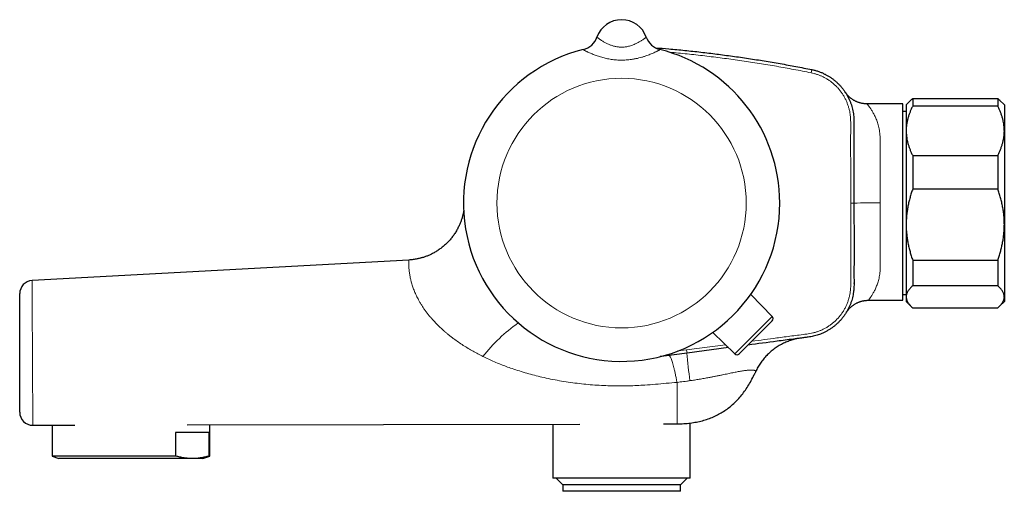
# Model space of a CAD drawing. Header units: millimetres. Extents: x 8 to 1132, y 12 to 2282.
# Tile 25 of 54: x 89 to 239, y 1252 to 1324. Entities that reach past the tile are written whole.
import ezdxf

# ---------------------------------------------------------------- set-up
doc = ezdxf.new("R2010")
doc.units = ezdxf.units.MM

msp = doc.modelspace()

# ---------------------------------------------------------------- linework, layer by layer
at = {"color": 7, "linetype": 'Continuous', "lineweight": 30}
for p, q in [((177.1, 1321.35), (177.1, 1321.35)), ((184.63, 1321.35), (184.63, 1321.35)), ((184.63, 1321.35), (184.63, 1321.35)), ((223.87, 1311.16), (218.37, 1311.16)), ((223.87, 1281.16), (223.87, 1311.16)), ((225.08, 1311.72), (224.37, 1311)), ((224.37, 1311), (224.37, 1307.03)), ((225.37, 1311.98), (225.37, 1310.81)), ((225.37, 1311.98), (238.37, 1311.98)), ((238.37, 1311.98), (238.37, 1310.81)), ((239.37, 1311), (238.65, 1311.72)), ((239.37, 1311), (239.37, 1307.03)), ((224.37, 1309.96), (223.87, 1309.96)), ((238.37, 1310.81), (225.37, 1310.81)), ((224.37, 1307.03), (224.37, 1292.72)), ((239.37, 1307.03), (239.37, 1292.72)), ((225.37, 1303.26), (225.37, 1298.15)), ((225.37, 1303.26), (238.37, 1303.26)), ((238.37, 1303.26), (238.37, 1298.15)), ((238.37, 1298.15), (225.37, 1298.15)), ((224.37, 1292.72), (224.37, 1281.68)), ((239.37, 1292.72), (239.37, 1281.68)), ((148.34, 1287.31), (90.76, 1284.17)), ((225.37, 1287.29), (238.37, 1287.29)), ((225.37, 1287.29), (225.37, 1283.35)), ((238.37, 1287.29), (238.37, 1283.35)), ((238.37, 1283.35), (225.37, 1283.35)), ((203.89, 1278.71), (200.6, 1282.05)), ((218.59, 1281.16), (223.87, 1281.16)), ((223.87, 1282.04), (224.37, 1282.04)), ((224.37, 1281.68), (224.37, 1281)), ((224.37, 1281), (225.08, 1280.28)), ((238.65, 1280.28), (239.37, 1281)), ((239.37, 1281.68), (239.37, 1281)), ((225.37, 1280.02), (238.37, 1280.02)), ((203.88, 1278), (198.86, 1272.98)), ((198.16, 1272.98), (194.82, 1276.26)), ((197.19, 1273.93), (190.87, 1273.1)), ((90.87, 1262.08), (97.31, 1262.09)), ((93.82, 1262.08), (93.82, 1257.38)), ((114.45, 1262.13), (174.5, 1262.27)), ((117.92, 1257.38), (117.92, 1262.14)), ((170.37, 1262.26), (170.37, 1254)), ((187.26, 1262.3), (189.38, 1262.3)), ((191.37, 1254), (191.37, 1262.42)), ((117.82, 1261), (112.7, 1261)), ((112.7, 1261), (112.7, 1257.38)), ((117.82, 1257.38), (117.82, 1261)), ((93.82, 1257.38), (94.87, 1257)), ((112.7, 1257.38), (93.82, 1257.38)), ((115.26, 1257), (94.87, 1257)), ((116.87, 1257), (115.26, 1257)), ((116.87, 1257), (117.92, 1257.38)), ((117.92, 1257.38), (117.82, 1257.38)), ((191.37, 1254), (170.37, 1254)), ((170.87, 1254), (171.87, 1253)), ((189.87, 1253), (190.87, 1254)), ((171.87, 1253), (171.87, 1252)), ((189.87, 1253), (171.87, 1253)), ((189.87, 1252), (189.87, 1253)), ((189.87, 1252), (171.87, 1252))]:
    msp.add_line(p, q, dxfattribs=at)
at = {"color": 8, "linetype": 'Continuous', "lineweight": 0}
for p, q in [((175, 1319.45), (175, 1319.45)), ((186.73, 1319.45), (186.73, 1319.45)), ((209.93, 1316.39), (209.83, 1315.9)), ((198.16, 1272.98), (203.89, 1278.71)), ((189.48, 1273.42), (190.8, 1273.59)), ((190.8, 1273.59), (196.74, 1274.37)), ((190.8, 1273.59), (190.87, 1273.1))]:
    msp.add_line(p, q, dxfattribs=at)
at = {"color": 8, "linetype": 'Continuous', "lineweight": 0, "flags": 128}
msp.add_lwpolyline([(216.39, 1296), (216.39, 1296), (216.37, 1296), (216.34, 1296), (216.3, 1296), (216.24, 1296), (216.19, 1296), (216.12, 1296), (216.05, 1296), (215.97, 1296), (215.89, 1296)], dxfattribs=at)
at = {"color": 7, "linetype": 'Continuous', "lineweight": 30, "flags": 128}
for points in [[(216.39, 1283.85), (216.39, 1283.7), (216.39, 1283.7), (216.39, 1283.7)], [(190.87, 1273.1), (187.31, 1272.63), (186.75, 1272.56)], [(90.87, 1262.08), (90.87, 1262.08)]]:
    msp.add_lwpolyline(points, dxfattribs=at)
at = {"color": 8, "linetype": 'Continuous', "lineweight": 0}
msp.add_circle((180.87, 1296), 19.05, dxfattribs=at)
at = {"color": 7, "linetype": 'Continuous', "lineweight": 30}
for centre, radius, start, end in [((180.87, 1320), 4, 19.6961, 160.3039), ((174.28, 1322.36), 3, 284.0318, 340.2936), ((187.46, 1322.36), 3, 199.7066, 255.9666), ((187.45, 1322.36), 3, 199.6978, 255.9736), ((180.87, 1296), 24.17, 104.0365, 0), ((180.87, 1296), 24.17, 0, 75.9635), ((90.87, 1282.18), 2, 93.1173, 180), ((203.53, 1278.36), 0.5, 315, 44.5), ((198.51, 1273.34), 0.5, 225.5, 315), ((90.87, 1264.08), 2, 180, 270.131)]:
    msp.add_arc(centre, radius, start, end, dxfattribs=at)
at = {"color": 8, "linetype": 'Continuous', "lineweight": 0}
for centre, radius, start, end in [((174.28, 1322.36), 3, 284.0264, 340.3023), ((219.39, 1175.73), 120.31, 89.5235, 91.4286), ((179.26, 1257.32), 24.83, 124.8511, 142.0689), ((253.37, 1277.75), 62.68, 184.2534, 188.127)]:
    msp.add_arc(centre, radius, start, end, dxfattribs=at)
for points, knots in [([(177.1, 1321.35), (177.1, 1321.35), (177.1, 1321.34), (177.12, 1321.32), (177.16, 1321.28), (177.23, 1321.23), (177.32, 1321.16), (177.44, 1321.08), (177.58, 1320.99), (177.73, 1320.88), (177.91, 1320.77), (178.1, 1320.65), (178.3, 1320.54), (178.51, 1320.43), (178.73, 1320.32), (178.96, 1320.22), (179.18, 1320.13), (179.4, 1320.05), (179.64, 1319.98), (179.88, 1319.92), (180.13, 1319.87), (180.38, 1319.83), (180.64, 1319.81), (180.9, 1319.8), (181.16, 1319.81), (181.41, 1319.84), (181.67, 1319.88), (181.94, 1319.94), (182.22, 1320.02), (182.52, 1320.12), (182.8, 1320.23), (183.07, 1320.36), (183.31, 1320.48), (183.54, 1320.6), (183.74, 1320.72), (183.93, 1320.84), (184.09, 1320.94), (184.24, 1321.04), (184.36, 1321.13), (184.46, 1321.2), (184.54, 1321.26), (184.59, 1321.31), (184.63, 1321.34), (184.63, 1321.34), (184.63, 1321.35)], [0, 0, 0, 0, 0.019621, 0.039325, 0.065169, 0.091202, 0.117831, 0.144662, 0.170144, 0.1958, 0.221998, 0.248382, 0.271222, 0.294184, 0.317537, 0.34103, 0.360948, 0.380962, 0.401293, 0.421743, 0.441704, 0.461797, 0.482324, 0.503009, 0.522936, 0.543007, 0.563519, 0.584174, 0.609994, 0.636055, 0.662821, 0.68981, 0.715431, 0.74123, 0.767577, 0.794114, 0.8194, 0.844855, 0.870845, 0.897023, 0.922307, 0.947767, 0.973786, 1, 1, 1, 1]), ([(186.73, 1319.45), (186.73, 1319.44), (186.72, 1319.44), (186.67, 1319.4), (186.59, 1319.36), (186.48, 1319.29), (186.33, 1319.21), (186.15, 1319.12), (185.94, 1319.02), (185.69, 1318.91), (185.41, 1318.78), (185.09, 1318.66), (184.75, 1318.53), (184.43, 1318.42), (184.17, 1318.34), (183.88, 1318.25), (183.51, 1318.15), (183.04, 1318.05), (182.59, 1317.97), (182.16, 1317.91), (181.75, 1317.87), (181.34, 1317.84), (180.93, 1317.83), (180.52, 1317.83), (180.1, 1317.86), (179.69, 1317.89), (179.3, 1317.94), (178.91, 1318.01), (178.55, 1318.08), (178.19, 1318.16), (177.83, 1318.26), (177.48, 1318.36), (177.15, 1318.47), (176.82, 1318.59), (176.51, 1318.71), (176.22, 1318.83), (175.96, 1318.94), (175.76, 1319.04), (175.61, 1319.11), (175.48, 1319.17), (175.34, 1319.24), (175.2, 1319.32), (175.12, 1319.37), (175.06, 1319.4), (175.03, 1319.42), (175.01, 1319.44), (175, 1319.45), (175, 1319.45)], [0, 0, 0, 0, 0.021907, 0.044241, 0.066792, 0.089787, 0.112569, 0.135769, 0.159175, 0.182995, 0.208034, 0.233277, 0.259116, 0.285138, 0.2993, 0.313487, 0.342026, 0.371134, 0.400419, 0.424197, 0.448062, 0.472182, 0.496388, 0.520268, 0.544229, 0.568445, 0.592749, 0.614999, 0.637403, 0.659887, 0.682539, 0.705734, 0.729167, 0.752726, 0.776554, 0.800205, 0.824224, 0.848441, 0.860748, 0.873084, 0.895728, 0.918802, 0.942102, 0.953978, 0.965885, 0.982894, 1, 1, 1, 1]), ([(209.83, 1315.9), (208.95, 1316.07), (207.19, 1316.42), (204.55, 1316.89), (201.9, 1317.33), (199.25, 1317.74), (196.58, 1318.11), (193.91, 1318.44), (191.23, 1318.74), (189.32, 1318.94), (188.31, 1319.02), (188.19, 1319.03)], [0, 0, 0, 0, 0.1227117, 0.2454399, 0.3681736, 0.4909018, 0.6136135, 0.7368795, 0.8601621, 0.9834504, 1, 1, 1, 1]), ([(215.89, 1296), (215.89, 1298.28), (215.89, 1301.64), (215.87, 1305.19), (215.88, 1306.65), (215.89, 1307.19), (215.9, 1307.74), (215.89, 1308.28), (215.87, 1308.83), (215.83, 1309.36), (215.76, 1309.87), (215.65, 1310.37), (215.5, 1310.86), (215.33, 1311.33), (215.12, 1311.8), (214.89, 1312.25), (214.62, 1312.68), (214.33, 1313.09), (214, 1313.49), (213.66, 1313.86), (213.28, 1314.2), (212.89, 1314.52), (212.47, 1314.82), (212.04, 1315.08), (211.6, 1315.31), (211.16, 1315.5), (210.73, 1315.66), (210.28, 1315.8), (209.98, 1315.86), (209.83, 1315.9)], [0, 0, 0, 0, 0.299088, 0.442159, 0.466026, 0.489919, 0.51381, 0.537674, 0.561508, 0.585336, 0.607497, 0.629733, 0.651998, 0.674238, 0.696403, 0.718559, 0.74079, 0.763048, 0.78528, 0.807436, 0.829606, 0.851851, 0.874122, 0.896367, 0.918536, 0.938883, 0.959269, 0.979654, 1, 1, 1, 1]), ([(218.37, 1311.16), (218.37, 1311.16), (218.38, 1311.15), (218.4, 1311.12), (218.44, 1311.08), (218.5, 1311.01), (218.57, 1310.92), (218.65, 1310.82), (218.72, 1310.71), (218.81, 1310.6), (218.91, 1310.46), (219.02, 1310.28), (219.15, 1310.09), (219.28, 1309.87), (219.41, 1309.64), (219.54, 1309.38), (219.67, 1309.11), (219.8, 1308.81), (219.93, 1308.48), (220.05, 1308.12), (220.15, 1307.73), (220.24, 1307.32), (220.31, 1306.89), (220.36, 1306.43), (220.38, 1305.94), (220.37, 1305.44), (220.37, 1304.94), (220.38, 1304.42), (220.38, 1303.89), (220.38, 1303.34), (220.38, 1302.78), (220.38, 1302.2), (220.38, 1301.61), (220.39, 1301.01), (220.39, 1300.41), (220.39, 1299.81), (220.39, 1299.2), (220.39, 1298.58), (220.39, 1297.96), (220.39, 1297.32), (220.39, 1296.68), (220.39, 1296.25), (220.39, 1296.03)], [0, 0, 0, 0, 0.020887, 0.043948, 0.067217, 0.090486, 0.114138, 0.137836, 0.154496, 0.17117, 0.1947, 0.218264, 0.242073, 0.265881, 0.289815, 0.31375, 0.337924, 0.362132, 0.388185, 0.414287, 0.440548, 0.466871, 0.493943, 0.521105, 0.548534, 0.576039, 0.602044, 0.628095, 0.654494, 0.680893, 0.707481, 0.734068, 0.761019, 0.788019, 0.814025, 0.840075, 0.86626, 0.892491, 0.919246, 0.946049, 0.972999, 1, 1, 1, 1]), ([(200.78, 1274.91), (202.05, 1275.07), (204.08, 1275.34), (206.5, 1275.66), (208.03, 1275.86), (208.95, 1275.97), (209.64, 1276.08), (210.1, 1276.17), (210.55, 1276.29), (211, 1276.44), (211.45, 1276.62), (211.89, 1276.84), (212.34, 1277.09), (212.77, 1277.38), (213.17, 1277.69), (213.56, 1278.03), (213.92, 1278.4), (214.25, 1278.79), (214.56, 1279.2), (214.84, 1279.63), (215.08, 1280.08), (215.3, 1280.54), (215.48, 1281.02), (215.63, 1281.5), (215.75, 1281.99), (215.83, 1282.51), (215.88, 1283.04), (215.91, 1283.6), (215.91, 1284.15), (215.91, 1284.71), (215.89, 1285.26), (215.89, 1286.19), (215.89, 1287.47), (215.89, 1289.69), (215.89, 1292.53), (215.89, 1294.83), (215.89, 1296)], [0, 0, 0, 0, 0.119726, 0.19217, 0.228392, 0.264614, 0.279266, 0.293955, 0.308646, 0.323312, 0.337944, 0.353944, 0.37, 0.386075, 0.402132, 0.418132, 0.434133, 0.450189, 0.466265, 0.482322, 0.498323, 0.514138, 0.530007, 0.545894, 0.561763, 0.577576, 0.594874, 0.612177, 0.629509, 0.646867, 0.664227, 0.681563, 0.733633, 0.784819, 0.889847, 1, 1, 1, 1]), ([(220.39, 1296.03), (220.39, 1295.78), (220.39, 1295.27), (220.39, 1294.51), (220.39, 1293.76), (220.39, 1293.06), (220.39, 1292.43), (220.39, 1291.86), (220.39, 1291.29), (220.39, 1290.73), (220.39, 1290.18), (220.39, 1289.62), (220.39, 1289.08), (220.39, 1288.55), (220.39, 1288.02), (220.39, 1287.51), (220.39, 1287.01), (220.39, 1286.52), (220.39, 1286.05), (220.37, 1285.58), (220.33, 1285.14), (220.26, 1284.73), (220.17, 1284.35), (220.08, 1283.99), (219.97, 1283.66), (219.85, 1283.34), (219.73, 1283.05), (219.6, 1282.77), (219.47, 1282.51), (219.35, 1282.28), (219.23, 1282.08), (219.12, 1281.9), (219.01, 1281.74), (218.92, 1281.6), (218.83, 1281.48), (218.75, 1281.37), (218.69, 1281.29), (218.64, 1281.22), (218.61, 1281.18), (218.59, 1281.16), (218.59, 1281.16), (218.59, 1281.16)], [0, 0, 0, 0, 0.0321575, 0.0643976, 0.0968901, 0.1294678, 0.1544519, 0.1794746, 0.2046146, 0.229794, 0.2554235, 0.2810947, 0.3068926, 0.3327332, 0.3589075, 0.3851262, 0.4114801, 0.4378793, 0.464794, 0.4917742, 0.5189887, 0.5462887, 0.571328, 0.5964194, 0.6218487, 0.6472786, 0.6728751, 0.698472, 0.7243797, 0.7503267, 0.7735709, 0.7968451, 0.8203756, 0.8439057, 0.8675861, 0.8912661, 0.9152463, 0.9392755, 0.9608313, 0.9823869, 1, 1, 1, 1]), ([(159.68, 1272.58), (159.43, 1272.71), (158.91, 1272.97), (158.15, 1273.39), (157.41, 1273.82), (156.66, 1274.28), (155.93, 1274.77), (155.33, 1275.19), (154.86, 1275.55), (154.51, 1275.82), (154.17, 1276.1), (153.79, 1276.42), (153.38, 1276.79), (152.93, 1277.2), (152.51, 1277.63), (152.11, 1278.05), (151.75, 1278.46), (151.42, 1278.85), (151.1, 1279.25), (150.8, 1279.67), (150.51, 1280.08), (150.24, 1280.51), (149.98, 1280.93), (149.76, 1281.33), (149.58, 1281.7), (149.42, 1282.03), (149.28, 1282.36), (149.14, 1282.69), (149.02, 1283.02), (148.91, 1283.34), (148.81, 1283.65), (148.73, 1283.94), (148.66, 1284.2), (148.6, 1284.48), (148.53, 1284.78), (148.47, 1285.12), (148.43, 1285.43), (148.39, 1285.72), (148.37, 1286), (148.35, 1286.25), (148.34, 1286.48), (148.33, 1286.68), (148.33, 1286.86), (148.33, 1287.01), (148.33, 1287.14), (148.34, 1287.23), (148.34, 1287.29), (148.34, 1287.31), (148.34, 1287.31), (148.34, 1287.31)], [0, 0, 0, 0, 0.032284, 0.064595, 0.096995, 0.129431, 0.16231, 0.195239, 0.211798, 0.228356, 0.244955, 0.261553, 0.28434, 0.307161, 0.330094, 0.35307, 0.372863, 0.39269, 0.412824, 0.432957, 0.453278, 0.473598, 0.494294, 0.51505, 0.531318, 0.547587, 0.563976, 0.580365, 0.597125, 0.613886, 0.630773, 0.64766, 0.661388, 0.675132, 0.696491, 0.717905, 0.739479, 0.761105, 0.783318, 0.805585, 0.828011, 0.850491, 0.873789, 0.897145, 0.920676, 0.944265, 0.968449, 0.992698, 1, 1, 1, 1]), ([(90.76, 1284.17), (90.76, 1284.17), (90.76, 1284.17), (90.76, 1284.16), (90.76, 1284.12), (90.76, 1284.06), (90.76, 1283.98), (90.76, 1283.88), (90.76, 1283.77), (90.76, 1283.63), (90.76, 1283.48), (90.76, 1283.3), (90.76, 1283.11), (90.76, 1282.9), (90.76, 1282.68), (90.77, 1282.44), (90.77, 1282.18), (90.77, 1281.9), (90.77, 1281.61), (90.77, 1281.3), (90.77, 1280.97), (90.77, 1280.64), (90.78, 1280.3), (90.78, 1279.94), (90.78, 1279.57), (90.78, 1279.19), (90.78, 1278.79), (90.79, 1278.38), (90.79, 1277.96), (90.79, 1277.54), (90.79, 1277.11), (90.79, 1276.68), (90.8, 1276.24), (90.8, 1275.79), (90.8, 1275.33), (90.8, 1274.86), (90.81, 1274.4), (90.81, 1273.94), (90.81, 1273.48), (90.81, 1273.02), (90.82, 1272.56), (90.82, 1272.09), (90.82, 1271.62), (90.82, 1271.16), (90.83, 1270.7), (90.83, 1270.25), (90.83, 1269.81), (90.83, 1269.37), (90.83, 1268.94), (90.84, 1268.51), (90.84, 1268.08), (90.84, 1267.67), (90.84, 1267.26), (90.85, 1266.88), (90.85, 1266.5), (90.85, 1266.14), (90.85, 1265.79), (90.85, 1265.45), (90.85, 1265.11), (90.86, 1264.8), (90.86, 1264.49), (90.86, 1264.21), (90.86, 1263.95), (90.86, 1263.7), (90.86, 1263.47), (90.86, 1263.25), (90.86, 1263.05), (90.87, 1262.86), (90.87, 1262.7), (90.87, 1262.57), (90.87, 1262.46), (90.87, 1262.37), (90.87, 1262.28), (90.87, 1262.21), (90.87, 1262.16), (90.87, 1262.12), (90.87, 1262.08), (90.87, 1262.08), (90.87, 1262.08)], [0, 0, 0, 0, 0.000002, 0.01688, 0.033807, 0.04701, 0.060212, 0.073506, 0.0868, 0.100382, 0.113964, 0.127647, 0.14133, 0.154524, 0.167718, 0.181004, 0.19429, 0.207864, 0.221438, 0.235112, 0.248785, 0.261962, 0.275139, 0.288408, 0.301677, 0.315233, 0.32879, 0.342445, 0.356101, 0.369276, 0.382451, 0.395719, 0.408987, 0.422544, 0.4361, 0.449756, 0.463411, 0.476583, 0.489755, 0.503019, 0.516283, 0.529837, 0.54339, 0.557043, 0.570695, 0.583877, 0.597058, 0.610332, 0.623605, 0.637168, 0.650732, 0.664395, 0.678059, 0.691235, 0.704411, 0.717678, 0.730946, 0.744501, 0.758057, 0.771714, 0.78537, 0.798552, 0.811733, 0.825005, 0.838277, 0.851838, 0.865398, 0.879059, 0.89272, 0.903952, 0.915184, 0.926472, 0.93776, 0.949223, 0.960685, 0.972206, 0.983728, 1, 1, 1, 1]), ([(189.34, 1268.63), (188.8, 1268.58), (187.7, 1268.49), (186.06, 1268.34), (184.56, 1268.22), (183.18, 1268.14), (181.94, 1268.1), (180.7, 1268.08), (179.42, 1268.1), (178.11, 1268.14), (176.76, 1268.22), (175.41, 1268.33), (174.06, 1268.48), (172.71, 1268.66), (171.36, 1268.88), (170.02, 1269.13), (168.75, 1269.41), (167.54, 1269.71), (166.39, 1270.02), (165.25, 1270.36), (164.2, 1270.71), (163.22, 1271.05), (162.32, 1271.4), (161.43, 1271.77), (160.55, 1272.16), (159.97, 1272.44), (159.68, 1272.58)], [0, 0, 0, 0, 0.054273, 0.108546, 0.162815, 0.203637, 0.244475, 0.285312, 0.326134, 0.370566, 0.415017, 0.459469, 0.503902, 0.548923, 0.593962, 0.639001, 0.684023, 0.723262, 0.762514, 0.801763, 0.840999, 0.872791, 0.9046, 0.936411, 0.968214, 1, 1, 1, 1]), ([(201.35, 1270.28), (201.35, 1270.28), (201.36, 1270.29), (201.37, 1270.32), (201.36, 1270.36), (201.33, 1270.4), (201.27, 1270.43), (201.19, 1270.46), (201.09, 1270.48), (200.97, 1270.49), (200.83, 1270.5), (200.68, 1270.5), (200.5, 1270.5), (200.3, 1270.49), (200.07, 1270.47), (199.81, 1270.44), (199.52, 1270.4), (199.21, 1270.35), (198.88, 1270.3), (198.54, 1270.24), (198.2, 1270.17), (197.86, 1270.1), (197.48, 1270.03), (197.09, 1269.95), (196.69, 1269.86), (196.42, 1269.81), (196.28, 1269.78), (196.28, 1269.78)], [0, 0, 0, 0, 0.000005, 0.053602, 0.107293, 0.161006, 0.214691, 0.268316, 0.32187, 0.36388, 0.406021, 0.448197, 0.490333, 0.532382, 0.574329, 0.615526, 0.656876, 0.698272, 0.73961, 0.780798, 0.81317, 0.850466, 0.887851, 0.925277, 0.962682, 0.999995, 1, 1, 1, 1]), ([(191.32, 1268.89), (191.16, 1268.86), (190.83, 1268.81), (190.33, 1268.75), (189.84, 1268.69), (189.51, 1268.65), (189.34, 1268.63), (189.34, 1268.63)], [0, 0, 0, 0, 0.249643, 0.499439, 0.749617, 0.99997, 1, 1, 1, 1]), ([(192.72, 1269.11), (192.72, 1269.11), (192.49, 1269.06), (192.02, 1268.99), (191.56, 1268.92), (191.32, 1268.89)], [0, 0, 0, 0, 0.000042, 0.499641, 1, 1, 1, 1]), ([(193.5, 1269.24), (193.5, 1269.24), (193.37, 1269.22), (193.11, 1269.17), (192.85, 1269.13), (192.72, 1269.11), (192.72, 1269.11)], [0, 0, 0, 0, 0.0000761, 0.4997738, 0.9999239, 1, 1, 1, 1]), ([(194.21, 1269.37), (194.21, 1269.37), (194.09, 1269.35), (193.86, 1269.3), (193.62, 1269.26), (193.5, 1269.24), (193.5, 1269.24)], [0, 0, 0, 0, 0.000081, 0.499847, 0.999919, 1, 1, 1, 1]), ([(196.28, 1269.78), (196.28, 1269.78), (196.11, 1269.73), (195.75, 1269.66), (195.22, 1269.56), (194.71, 1269.47), (194.38, 1269.4), (194.21, 1269.37), (194.21, 1269.37)], [0, 0, 0, 0, 0.000027, 0.265203, 0.530387, 0.765189, 0.999973, 1, 1, 1, 1]), ([(189.38, 1262.33), (189.38, 1262.33), (189.38, 1262.34), (189.38, 1262.37), (189.38, 1262.41), (189.38, 1262.46), (189.38, 1262.51), (189.38, 1262.58), (189.38, 1262.65), (189.38, 1262.72), (189.38, 1262.81), (189.38, 1262.9), (189.38, 1263.02), (189.37, 1263.15), (189.37, 1263.31), (189.37, 1263.5), (189.37, 1263.69), (189.37, 1263.9), (189.37, 1264.11), (189.37, 1264.31), (189.37, 1264.52), (189.37, 1264.72), (189.37, 1264.92), (189.36, 1265.1), (189.36, 1265.3), (189.36, 1265.52), (189.36, 1265.76), (189.36, 1266.04), (189.35, 1266.34), (189.35, 1266.67), (189.35, 1267), (189.35, 1267.34), (189.35, 1267.67), (189.35, 1267.98), (189.34, 1268.3), (189.34, 1268.52), (189.34, 1268.63)], [0, 0, 0, 0, 0.003215, 0.034094, 0.063243, 0.091359, 0.118873, 0.146249, 0.17039, 0.195018, 0.220524, 0.247303, 0.275881, 0.30742, 0.343636, 0.37792, 0.417186, 0.452008, 0.484319, 0.515512, 0.546118, 0.576748, 0.600053, 0.623988, 0.648992, 0.675504, 0.704141, 0.736508, 0.773151, 0.805114, 0.843115, 0.877068, 0.908791, 0.939502, 0.969708, 1, 1, 1, 1])]:
    msp.add_open_spline(points, degree=3, knots=knots, dxfattribs=at)
at = {"color": 7, "linetype": 'Continuous', "lineweight": 30}
for points, knots in [([(186.05, 1319.71), (186.73, 1319.66), (188.22, 1319.54), (190.53, 1319.32), (192.97, 1319.06), (195.4, 1318.76), (197.83, 1318.44), (200.26, 1318.09), (202.68, 1317.71), (205.1, 1317.3), (207.52, 1316.86), (209.12, 1316.55), (209.93, 1316.39)], [0, 0, 0, 0, 0.084712, 0.186348, 0.288044, 0.389741, 0.491381, 0.593026, 0.694666, 0.796443, 0.898223, 1, 1, 1, 1]), ([(209.93, 1316.39), (209.93, 1316.39), (210.09, 1316.36), (210.41, 1316.28), (210.88, 1316.14), (211.35, 1315.97), (211.79, 1315.77), (212.2, 1315.56), (212.59, 1315.34), (212.96, 1315.09), (213.32, 1314.82), (213.67, 1314.52), (214.01, 1314.21), (214.31, 1313.89), (214.6, 1313.55), (214.87, 1313.19), (215.13, 1312.82), (215.36, 1312.42), (215.57, 1312.02), (215.76, 1311.61), (215.92, 1311.19), (216.05, 1310.77), (216.17, 1310.33), (216.26, 1309.88), (216.32, 1309.44), (216.36, 1309.02), (216.37, 1308.61), (216.38, 1308.19), (216.37, 1307.37), (216.38, 1305.58), (216.38, 1302.59), (216.39, 1299.21), (216.39, 1296.93), (216.39, 1296)], [0, 0, 0, 0, 0.000003, 0.020926, 0.041849, 0.063096, 0.084343, 0.103236, 0.122143, 0.141036, 0.160478, 0.179937, 0.199379, 0.218262, 0.237159, 0.256041, 0.275472, 0.294919, 0.31435, 0.333242, 0.352148, 0.37104, 0.390479, 0.409934, 0.429371, 0.446838, 0.464319, 0.481815, 0.499303, 0.569396, 0.709595, 0.881239, 1, 1, 1, 1]), ([(215.07, 1312.89), (215.06, 1312.91), (215.05, 1312.93), (215.03, 1312.95), (215.04, 1312.95), (215.04, 1312.95)], [0, 0, 0, 0, 0.421678, 0.882132, 1, 1, 1, 1]), ([(218.37, 1311.16), (218.35, 1311.16), (218.27, 1311.16), (218.13, 1311.16), (217.95, 1311.18), (217.77, 1311.2), (217.59, 1311.23), (217.42, 1311.27), (217.25, 1311.32), (217.08, 1311.37), (216.92, 1311.43), (216.76, 1311.5), (216.61, 1311.57), (216.46, 1311.64), (216.31, 1311.73), (216.17, 1311.81), (216.04, 1311.9), (215.92, 1312), (215.8, 1312.09), (215.68, 1312.19), (215.58, 1312.29), (215.48, 1312.39), (215.39, 1312.49), (215.31, 1312.58), (215.24, 1312.67), (215.18, 1312.74), (215.13, 1312.81), (215.1, 1312.86), (215.07, 1312.89), (215.06, 1312.91), (215.06, 1312.92), (215.05, 1312.92), (215.05, 1312.92), (215.05, 1312.93), (215.05, 1312.93), (215.05, 1312.93), (215.05, 1312.93), (215.05, 1312.94), (215.05, 1312.93), (215.05, 1312.93)], [0, 0, 0, 0, 0.013813, 0.055447, 0.096832, 0.137956, 0.178806, 0.219365, 0.259615, 0.299535, 0.339098, 0.378277, 0.417035, 0.455332, 0.493118, 0.530336, 0.566913, 0.602765, 0.637785, 0.671841, 0.704769, 0.736359, 0.766344, 0.794382, 0.82003, 0.842725, 0.861774, 0.876299, 0.884727, 0.888422, 0.890633, 0.891992, 0.89351, 0.896044, 0.90141, 0.911275, 0.932565, 0.978117, 1, 1, 1, 1]), ([(215.08, 1312.88), (215.08, 1312.88), (215.08, 1312.88), (215.08, 1312.88), (215.08, 1312.89), (215.07, 1312.9), (215.07, 1312.9), (215.07, 1312.9)], [0, 0, 0, 0, 0.00266, 0.074083, 0.215187, 0.593545, 1, 1, 1, 1]), ([(225.08, 1311.72), (225.1, 1311.74), (225.19, 1311.83), (225.29, 1311.91), (225.37, 1311.98)], [0, 0, 0, 0, 0.24203, 1, 1, 1, 1]), ([(238.37, 1311.98), (238.44, 1311.91), (238.54, 1311.83), (238.63, 1311.74), (238.65, 1311.72)], [0, 0, 0, 0, 0.7592981, 1, 1, 1, 1]), ([(225.37, 1310.81), (225.29, 1310.66), (225.14, 1310.36), (224.95, 1309.9), (224.78, 1309.44), (224.63, 1308.97), (224.51, 1308.5), (224.43, 1308.01), (224.38, 1307.52), (224.37, 1307.2), (224.37, 1307.03)], [0, 0, 0, 0, 0.122973, 0.245942, 0.369581, 0.493217, 0.619375, 0.745529, 0.872765, 1, 1, 1, 1]), ([(239.37, 1307.03), (239.36, 1307.08), (239.36, 1307.27), (239.34, 1307.62), (239.29, 1308.08), (239.21, 1308.53), (239.09, 1308.99), (238.95, 1309.45), (238.78, 1309.91), (238.59, 1310.36), (238.44, 1310.66), (238.37, 1310.81)], [0, 0, 0, 0, 0.034085, 0.152699, 0.271315, 0.390844, 0.510376, 0.632431, 0.75449, 0.877243, 1, 1, 1, 1]), ([(224.37, 1307.03), (224.37, 1306.99), (224.37, 1306.8), (224.39, 1306.45), (224.44, 1305.99), (224.52, 1305.54), (224.64, 1305.08), (224.78, 1304.62), (224.95, 1304.16), (225.14, 1303.71), (225.29, 1303.41), (225.37, 1303.26)], [0, 0, 0, 0, 0.0340845, 0.152699, 0.2713147, 0.3908442, 0.5103765, 0.6324315, 0.7544901, 0.8772433, 1, 1, 1, 1]), ([(238.37, 1303.26), (238.44, 1303.41), (238.59, 1303.71), (238.78, 1304.17), (238.95, 1304.63), (239.1, 1305.1), (239.22, 1305.57), (239.3, 1306.06), (239.35, 1306.55), (239.36, 1306.87), (239.37, 1307.03)], [0, 0, 0, 0, 0.122973, 0.245942, 0.369581, 0.493217, 0.619375, 0.745529, 0.872765, 1, 1, 1, 1]), ([(225.37, 1298.15), (225.29, 1297.94), (225.14, 1297.51), (224.95, 1296.85), (224.78, 1296.19), (224.63, 1295.51), (224.51, 1294.82), (224.43, 1294.13), (224.38, 1293.42), (224.37, 1292.95), (224.37, 1292.72)], [0, 0, 0, 0, 0.122973, 0.245942, 0.369581, 0.493217, 0.619375, 0.745529, 0.872765, 1, 1, 1, 1]), ([(239.37, 1292.72), (239.36, 1292.95), (239.36, 1293.4), (239.31, 1294.08), (239.23, 1294.76), (239.11, 1295.44), (238.97, 1296.12), (238.8, 1296.81), (238.6, 1297.48), (238.44, 1297.93), (238.37, 1298.15)], [0, 0, 0, 0, 0.122618, 0.245238, 0.368878, 0.492521, 0.618996, 0.745475, 0.872735, 1, 1, 1, 1]), ([(216.39, 1296), (216.39, 1295.67), (216.39, 1294), (216.39, 1290.9), (216.4, 1287.43), (216.38, 1284.93), (216.4, 1283.68), (216.38, 1282.96), (216.33, 1282.46), (216.25, 1281.99), (216.16, 1281.56), (216.04, 1281.12), (215.89, 1280.69), (215.72, 1280.27), (215.53, 1279.86), (215.31, 1279.46), (215.08, 1279.08), (214.82, 1278.71), (214.53, 1278.35), (214.23, 1278), (213.9, 1277.68), (213.57, 1277.37), (213.22, 1277.09), (212.85, 1276.83), (212.46, 1276.58), (212.05, 1276.36), (211.66, 1276.17), (211.28, 1276.01), (210.92, 1275.88), (210.55, 1275.77), (210.17, 1275.67), (209.79, 1275.59), (209.33, 1275.52), (208.8, 1275.46), (208.04, 1275.36), (206.66, 1275.18), (203.99, 1274.82), (201.68, 1274.52), (200.2, 1274.33)], [0, 0, 0, 0, 0.029984, 0.149921, 0.278402, 0.342642, 0.374763, 0.390866, 0.406966, 0.42028, 0.433604, 0.446919, 0.460623, 0.474339, 0.488043, 0.501509, 0.514985, 0.528451, 0.542316, 0.556193, 0.570058, 0.583522, 0.596998, 0.610463, 0.624327, 0.638203, 0.652067, 0.663587, 0.675113, 0.686632, 0.698395, 0.710166, 0.721934, 0.7399, 0.757866, 0.790835, 0.865648, 1, 1, 1, 1]), ([(156.73, 1294.82), (156.72, 1294.78), (156.7, 1294.66), (156.66, 1294.48), (156.62, 1294.29), (156.58, 1294.12), (156.52, 1293.86), (156.41, 1293.5), (156.24, 1293.03), (156.03, 1292.54), (155.78, 1292.03), (155.47, 1291.5), (155.13, 1291), (154.76, 1290.52), (154.36, 1290.07), (153.93, 1289.65), (153.47, 1289.26), (152.98, 1288.9), (152.47, 1288.57), (151.97, 1288.29), (151.49, 1288.06), (151.03, 1287.87), (150.67, 1287.75), (150.41, 1287.67), (150.24, 1287.62), (150.05, 1287.57), (149.83, 1287.52), (149.59, 1287.46), (149.31, 1287.42), (149.01, 1287.37), (148.69, 1287.33), (148.46, 1287.32), (148.34, 1287.31)], [0, 0, 0, 0, 0.011459, 0.029562, 0.045471, 0.059201, 0.072129, 0.111992, 0.152894, 0.19429, 0.243963, 0.293635, 0.343308, 0.392981, 0.442653, 0.492326, 0.541999, 0.591671, 0.641344, 0.691016, 0.732413, 0.773315, 0.813178, 0.82634, 0.840376, 0.856676, 0.875249, 0.896096, 0.918783, 0.943663, 0.970735, 1, 1, 1, 1]), ([(224.37, 1292.72), (224.37, 1292.66), (224.37, 1292.38), (224.38, 1291.89), (224.44, 1291.23), (224.52, 1290.57), (224.63, 1289.91), (224.78, 1289.25), (224.95, 1288.59), (225.14, 1287.93), (225.29, 1287.5), (225.37, 1287.29)], [0, 0, 0, 0, 0.031426, 0.150353, 0.269282, 0.389133, 0.508986, 0.631385, 0.753788, 0.876892, 1, 1, 1, 1]), ([(238.37, 1287.29), (238.44, 1287.49), (238.58, 1287.91), (238.77, 1288.55), (238.94, 1289.19), (239.08, 1289.85), (239.2, 1290.51), (239.29, 1291.18), (239.34, 1291.86), (239.36, 1292.38), (239.36, 1292.66), (239.37, 1292.72)], [0, 0, 0, 0, 0.119246, 0.238489, 0.358338, 0.478183, 0.600299, 0.722411, 0.845493, 0.968574, 1, 1, 1, 1]), ([(148.34, 1287.31), (148.34, 1287.31), (148.34, 1287.31), (148.34, 1287.31), (148.34, 1287.31), (148.34, 1287.31), (148.34, 1287.31), (148.34, 1287.31), (148.34, 1287.31), (148.34, 1287.31)], [0, 0, 0, 0, 0.023326, 0.056648, 0.339748, 0.622848, 0.905948, 0.976723, 1, 1, 1, 1]), ([(225.37, 1283.35), (225.29, 1283.28), (225.14, 1283.15), (224.95, 1282.95), (224.78, 1282.74), (224.63, 1282.54), (224.51, 1282.33), (224.43, 1282.11), (224.38, 1281.9), (224.37, 1281.76), (224.37, 1281.68)], [0, 0, 0, 0, 0.122973, 0.245942, 0.369581, 0.493217, 0.619375, 0.745529, 0.872765, 1, 1, 1, 1]), ([(239.37, 1281.68), (239.36, 1281.7), (239.36, 1281.79), (239.34, 1281.94), (239.29, 1282.14), (239.21, 1282.34), (239.09, 1282.55), (238.95, 1282.75), (238.78, 1282.95), (238.59, 1283.15), (238.44, 1283.28), (238.37, 1283.35)], [0, 0, 0, 0, 0.034085, 0.152699, 0.271315, 0.390844, 0.510376, 0.632431, 0.75449, 0.877243, 1, 1, 1, 1]), ([(88.87, 1264.08), (88.87, 1264.08), (88.87, 1264.08), (88.87, 1264.13), (88.87, 1264.2), (88.87, 1264.3), (88.87, 1264.42), (88.87, 1264.58), (88.87, 1264.76), (88.87, 1264.96), (88.87, 1265.2), (88.87, 1265.46), (88.87, 1265.74), (88.87, 1266.05), (88.87, 1266.38), (88.87, 1266.72), (88.87, 1267.09), (88.87, 1267.48), (88.87, 1267.89), (88.87, 1268.32), (88.87, 1268.75), (88.87, 1269.2), (88.87, 1269.66), (88.87, 1270.14), (88.87, 1270.63), (88.87, 1271.13), (88.87, 1271.62), (88.87, 1272.12), (88.87, 1272.62), (88.87, 1273.13), (88.87, 1273.65), (88.87, 1274.16), (88.87, 1274.66), (88.87, 1275.15), (88.87, 1275.64), (88.87, 1276.13), (88.87, 1276.61), (88.87, 1277.08), (88.87, 1277.53), (88.87, 1277.96), (88.87, 1278.38), (88.87, 1278.79), (88.87, 1279.18), (88.87, 1279.55), (88.87, 1279.9), (88.87, 1280.22), (88.87, 1280.52), (88.87, 1280.81), (88.87, 1281.07), (88.87, 1281.3), (88.87, 1281.51), (88.87, 1281.68), (88.87, 1281.84), (88.87, 1281.96), (88.87, 1282.06), (88.87, 1282.13), (88.87, 1282.17), (88.87, 1282.17), (88.87, 1282.18)], [0, 0, 0, 0, 0.017625, 0.035264, 0.052889, 0.071023, 0.089172, 0.107306, 0.124931, 0.142571, 0.160197, 0.178336, 0.19649, 0.214629, 0.23225, 0.249885, 0.267505, 0.285639, 0.303787, 0.321921, 0.339549, 0.35719, 0.374817, 0.392958, 0.411114, 0.429255, 0.446872, 0.464503, 0.48212, 0.500248, 0.518391, 0.536519, 0.554143, 0.571781, 0.589405, 0.607539, 0.625688, 0.643822, 0.661453, 0.679098, 0.696729, 0.714869, 0.733024, 0.751163, 0.768819, 0.786488, 0.804143, 0.82231, 0.840492, 0.858658, 0.876321, 0.893997, 0.91166, 0.929837, 0.94803, 0.966207, 0.983079, 1, 1, 1, 1]), ([(215.22, 1279.31), (215.22, 1279.31), (215.22, 1279.31), (215.22, 1279.32), (215.23, 1279.33), (215.23, 1279.33), (215.24, 1279.34), (215.24, 1279.35), (215.25, 1279.36), (215.26, 1279.37), (215.27, 1279.39), (215.29, 1279.42), (215.32, 1279.46), (215.36, 1279.52), (215.43, 1279.62), (215.54, 1279.74), (215.65, 1279.88), (215.77, 1280), (215.89, 1280.11), (216.02, 1280.22), (216.15, 1280.33), (216.29, 1280.43), (216.44, 1280.53), (216.59, 1280.63), (216.75, 1280.71), (216.91, 1280.79), (217.08, 1280.86), (217.25, 1280.93), (217.42, 1280.98), (217.6, 1281.03), (217.78, 1281.08), (217.96, 1281.11), (218.14, 1281.13), (218.32, 1281.15), (218.47, 1281.16), (218.56, 1281.16), (218.59, 1281.16)], [0, 0, 0, 0, 0.0399382, 0.1048393, 0.1403608, 0.167842, 0.1814901, 0.189618, 0.1942923, 0.1982628, 0.2025614, 0.2084962, 0.217951, 0.2321762, 0.2582253, 0.2909397, 0.3313529, 0.3656132, 0.397769, 0.4317631, 0.466697, 0.5022783, 0.5383061, 0.5746519, 0.6112306, 0.6479843, 0.6848727, 0.7218668, 0.7589454, 0.7960925, 0.8332961, 0.8705466, 0.9078367, 0.9451604, 0.9825129, 1, 1, 1, 1]), ([(224.37, 1281.68), (224.37, 1281.66), (224.37, 1281.58), (224.39, 1281.42), (224.44, 1281.22), (224.52, 1281.02), (224.64, 1280.82), (224.78, 1280.62), (224.95, 1280.42), (225.14, 1280.22), (225.29, 1280.09), (225.37, 1280.02)], [0, 0, 0, 0, 0.0340845, 0.152699, 0.2713147, 0.3908442, 0.5103765, 0.6324315, 0.7544901, 0.8772433, 1, 1, 1, 1]), ([(238.37, 1280.02), (238.44, 1280.09), (238.59, 1280.22), (238.78, 1280.42), (238.95, 1280.62), (239.1, 1280.83), (239.22, 1281.04), (239.3, 1281.25), (239.35, 1281.47), (239.36, 1281.61), (239.37, 1281.68)], [0, 0, 0, 0, 0.122973, 0.245942, 0.369581, 0.493217, 0.619375, 0.745529, 0.872765, 1, 1, 1, 1]), ([(201.35, 1270.28), (201.34, 1270.25), (201.29, 1270.15), (201.23, 1270.03), (201.18, 1269.91), (201.15, 1269.85), (201.13, 1269.81), (201.13, 1269.81), (201.13, 1269.81)], [0, 0, 0, 0, 0.098954, 0.399296, 0.555177, 0.702218, 0.847925, 1, 1, 1, 1]), ([(189.38, 1262.3), (189.72, 1262.31), (190.38, 1262.32), (191.36, 1262.41), (192.3, 1262.56), (193.21, 1262.77), (194.08, 1263.03), (194.91, 1263.35), (195.7, 1263.74), (196.45, 1264.18), (197.17, 1264.68), (197.85, 1265.24), (198.5, 1265.85), (199.1, 1266.53), (199.67, 1267.26), (200.2, 1268.06), (200.69, 1268.9), (200.98, 1269.5), (201.13, 1269.81)], [0, 0, 0, 0, 0.068407, 0.134546, 0.198678, 0.261088, 0.322085, 0.382001, 0.441185, 0.5, 0.558815, 0.617999, 0.677915, 0.738912, 0.801322, 0.865454, 0.931593, 1, 1, 1, 1]), ([(189.38, 1262.33), (189.39, 1262.32), (189.41, 1262.3), (189.43, 1262.3), (189.44, 1262.3)], [0, 0, 0, 0, 0.467952, 1, 1, 1, 1]), ([(189.38, 1262.3), (189.38, 1262.3), (189.38, 1262.3), (189.38, 1262.32), (189.38, 1262.33)], [0, 0, 0, 0, 0.558613, 1, 1, 1, 1]), ([(115.26, 1257), (115.15, 1257), (114.94, 1257), (114.62, 1257.02), (114.3, 1257.05), (113.98, 1257.1), (113.66, 1257.15), (113.34, 1257.22), (113.02, 1257.29), (112.81, 1257.35), (112.7, 1257.38)], [0, 0, 0, 0, 0.124543, 0.249087, 0.373829, 0.498571, 0.623852, 0.749135, 0.874567, 1, 1, 1, 1]), ([(117.82, 1257.38), (117.75, 1257.36), (117.48, 1257.29), (117.02, 1257.18), (116.44, 1257.08), (115.95, 1257.02), (115.56, 1257), (115.36, 1257), (115.26, 1257)], [0, 0, 0, 0, 0.0857, 0.313638, 0.541801, 0.770744, 0.885372, 1, 1, 1, 1])]:
    msp.add_open_spline(points, degree=3, knots=knots, dxfattribs=at)
msp.add_open_spline([(208.32, 1275.39), (208.07, 1275.36), (207.58, 1275.28), (206.85, 1275.08), (206.14, 1274.83), (205.46, 1274.52), (204.8, 1274.16), (204.18, 1273.74), (203.59, 1273.27), (203.04, 1272.75), (202.54, 1272.19), (202.09, 1271.59), (201.68, 1270.95), (201.46, 1270.5), (201.35, 1270.28)], degree=3, dxfattribs=at)
at = {"color": 8, "linetype": 'Continuous', "lineweight": 0}
msp.add_open_spline([(189.34, 1268.63), (189.3, 1268.84), (189.22, 1269.25), (189.1, 1269.83), (188.98, 1270.36), (188.86, 1270.85), (188.74, 1271.29), (188.63, 1271.67), (188.52, 1272), (188.42, 1272.27), (188.32, 1272.48), (188.23, 1272.63), (188.15, 1272.72), (188.1, 1272.73), (188.07, 1272.73)], degree=3, dxfattribs=at)

doc.saveas('drawing.dxf')
